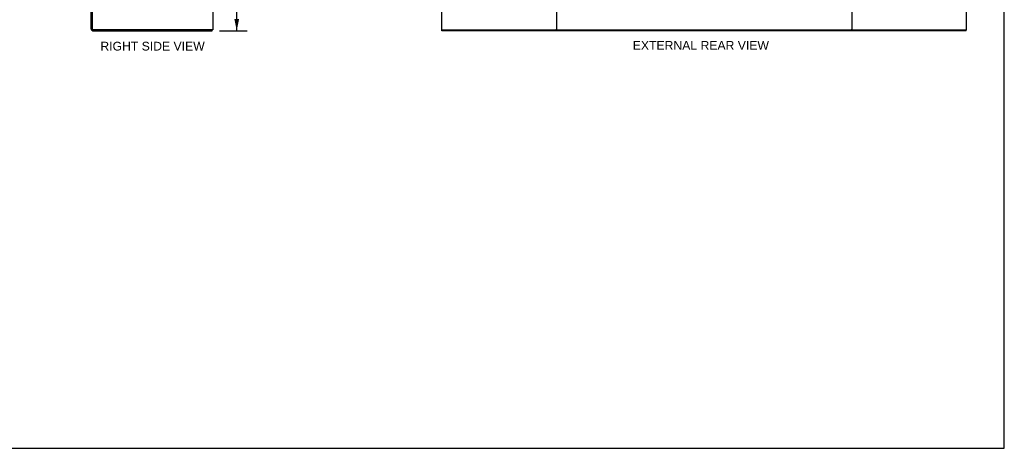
# Model space of a CAD drawing. Header units: inches. Extents: x 0 to 293, y 0 to 190.
# Tile 95 of 104: x 147 to 293, y 0 to 64. Entities that reach past the tile are written whole.
import ezdxf

# ---------------------------------------------------------------- set-up
doc = ezdxf.new("R2010")
doc.units = ezdxf.units.IN
doc.header["$LTSCALE"] = 16.12069
doc.header["$MEASUREMENT"] = 0
doc.layers.get('0').update_dxf_attribs({"linetype": 'CONTINUOUS'})
doc.layers.add('DIMENSIONS', color=7, linetype='CONTINUOUS')
doc.styles.get("Standard").update_dxf_attribs({"font": 'arial.ttf'})
doc.dimstyles.new('DIMSTYLE_1', dxfattribs={"dimtxt": 1.293103, "dimasz": 1.724138, "dimexe": 0.09, "dimexo": 0.07, "dimgap": 0.0375, "dimtad": 0, "dimtih": 1, "dimtoh": 1, "dimzin": 4, "dimdsep": 46, "dimtxsty": 'Standard', "dimblk": '_FILLED', "dimblk1": '_FILLED', "dimblk2": '_FILLED', "dimcen": 0.09, "dimadec": 3, "dimazin": 1, "dimtfac": 1, "dimtdec": 3, "dimtofl": 0, "dimtmove": 0, "dimatfit": 3, "dimldrblk": '_FILLED', "dimfxl": 0, "dimtolj": 1, "dimtzin": 4, "dimarcsym": 0})

# ---------------------------------------------------------------- blocks, each defined once
blk = doc.blocks.new('_FILLED')
at = {"color": 0, "linetype": 'ByBlock'}
blk.add_solid([(0, 0), (-1, 0.2), (-1, -0.2)], dxfattribs=at)
blk = doc.blocks.new('*D4')
at = {"layer": 'DIMENSIONS', "color": 2, "linetype": 'Continuous'}
for p, q in [((176.86, 133.86), (180.95, 133.86)), ((179.4, 133.86), (179.4, 99.16)), ((179.4, 61.86), (179.4, 96.57)), ((176.86, 61.86), (180.95, 61.86))]:
    blk.add_line(p, q, dxfattribs=at)
at = {"layer": 'DIMENSIONS', "color": 2, "linetype": 'Continuous', "xscale": 1.724137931, "yscale": 1.724137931, "zscale": 1.724137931}
for p, rotation in [((179.4, 133.86), 90), ((179.4, 61.86), 270)]:
    blk.add_blockref('_FILLED', p, dxfattribs=dict(at, rotation=rotation))
at = {"layer": 'DIMENSIONS', "color": 2, "linetype": 'Continuous', "insert": (179.4, 98.51), "char_height": 1.293, "width": 4.5187, "attachment_point": 2, "line_spacing_factor": 0.9}
blk.add_mtext('72.00', dxfattribs=at)

msp = doc.modelspace()

# ---------------------------------------------------------------- linework, layer by layer
at = {"color": 7, "linetype": 'Continuous'}
for p, q in [((293.103, 0), (293.103, 189.655)), ((226.743, 133.737), (226.743, 61.987)), ((270.493, 133.737), (270.493, 61.987)), ((287.493, 61.987), (287.493, 133.737)), ((175.839, 99.498), (175.839, 61.987)), ((209.743, 99.425), (209.743, 61.987)), ((157.839, 62.112), (157.839, 69.112)), ((157.964, 69.106), (157.964, 62.112)), ((175.839, 61.987), (158.089, 61.987)), ((158.089, 61.862), (175.776, 61.862)), ((175.776, 61.862), (175.776, 61.987)), ((209.743, 61.987), (226.658, 61.987)), ((209.805, 61.862), (209.805, 61.987)), ((287.43, 61.862), (209.805, 61.862)), ((226.827, 61.987), (270.408, 61.987)), ((270.577, 61.987), (287.493, 61.987)), ((287.43, 61.862), (287.43, 61.987)), ((0, 0), (293.103, 0))]:
    msp.add_line(p, q, dxfattribs=at)
at = {"color": 3, "linetype": 'Continuous'}
for p, q in [((226.827, 61.987), (226.658, 61.987)), ((270.577, 61.987), (270.408, 61.987))]:
    msp.add_line(p, q, dxfattribs=at)
at = {"color": 7, "linetype": 'Continuous'}
for radius in [0.25, 0.125]:
    msp.add_arc((158.089, 62.112), radius, 180, 270, dxfattribs=at)

# ---------------------------------------------------------------- texts
at = {"layer": 'DIMENSIONS', "color": 2, "linetype": 'Continuous', "char_height": 1.2931, "attachment_point": 2, "line_spacing_factor": 0.9}
for s, insert, width in [('RIGHT SIDE VIEW', (166.928, 60.23), 15.4211), ('EXTERNAL REAR VIEW', (248.152, 60.346), 20.13203)]:
    msp.add_mtext(s, dxfattribs=dict(at, insert=insert, width=width))

# ---------------------------------------------------------------- dimensions: what is measured, and where the dimension line sits
at = {"layer": 'DIMENSIONS', "color": 2, "linetype": 'Continuous'}
dim = msp.add_linear_dim(base=(179.397, 61.862), p1=(176.788, 133.862), p2=(176.788, 61.862), angle=270, dimstyle='DIMSTYLE_1', dxfattribs=at)
dim.commit()
dim.dimension.update_dxf_attribs({"geometry": '*D4', "text_midpoint": (179.397, 97.855), "dimtype": 160})

doc.saveas('drawing.dxf')
